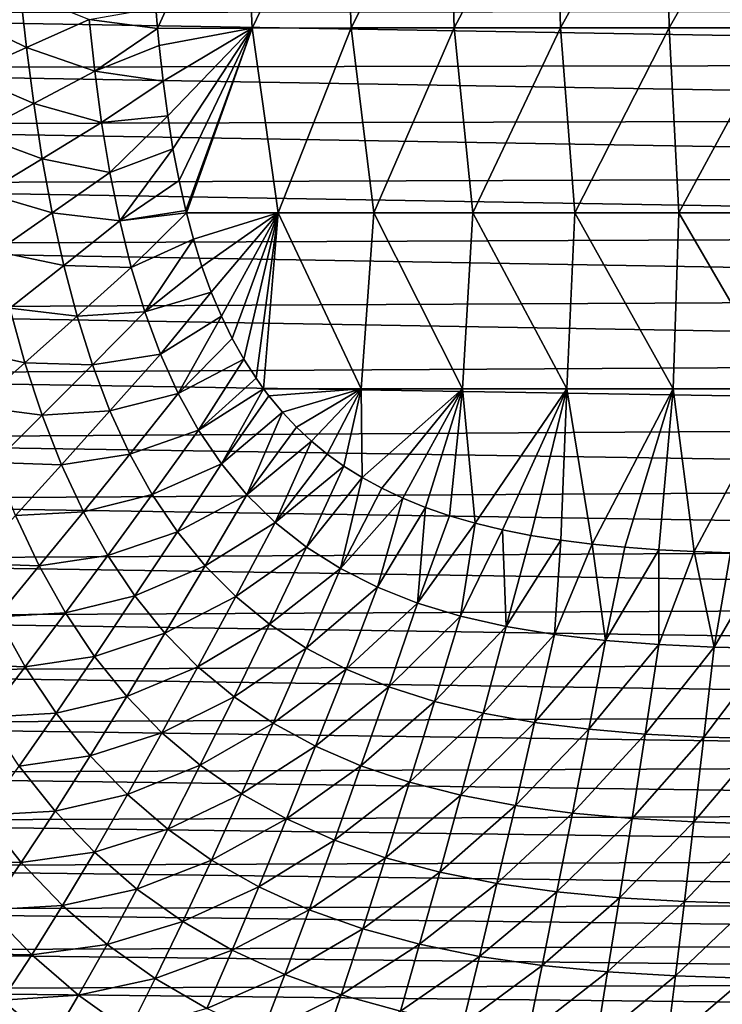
# Model space of a CAD drawing. Header units: metres. Extents: x -36 to 82, y -104 to 104.
# Tile 22 of 245: x -9 to -2, y -99 to -89. Entities that reach past the tile are written whole.
import ezdxf

# ---------------------------------------------------------------- set-up
doc = ezdxf.new("R2010")
doc.units = ezdxf.units.M
doc.layers.add('solid_FIT-SHOWER-153_SW0001', color=7, linetype='CONTINUOUS')

msp = doc.modelspace()

# ---------------------------------------------------------------- linework, layer by layer
at = {"layer": 'solid_FIT-SHOWER-153_SW0001'}
for points in [[(-6.504592, -87.255424, -19.084669), (-7.371117, -89.175621, -18.883823), (-7.388369, -88.967583, -18.894901)], [(-6.417704, -89.172295, -18.977816), (-7.371117, -89.175621, -18.883823), (-6.504592, -87.255424, -19.084669)], [(-6.417704, -89.172295, -18.977816), (-6.504592, -87.255424, -19.084669), (-5.495804, -87.254601, -19.152744)], [(-5.420378, -89.171318, -19.044142), (-6.417704, -89.172295, -18.977816), (-5.495804, -87.254601, -19.152744)], [(-5.420378, -89.171318, -19.044142), (-5.495804, -87.254601, -19.152744), (-4.446367, -87.254059, -19.197615)], [(-4.38388, -89.170677, -19.088018), (-5.420378, -89.171318, -19.044142), (-4.446367, -87.254059, -19.197615)], [(-4.38388, -89.170677, -19.088018), (-4.446367, -87.254059, -19.197615), (-3.362498, -87.253738, -19.224463)], [(-3.314343, -89.170296, -19.114359), (-4.38388, -89.170677, -19.088018), (-3.362498, -87.253738, -19.224463)], [(-3.314343, -89.170296, -19.114359), (-3.362498, -87.253738, -19.224463), (-2.253407, -87.253578, -19.237997)], [(-2.220731, -89.170113, -19.127691), (-3.314343, -89.170296, -19.114359), (-2.253407, -87.253578, -19.237997)], [(-2.220731, -89.170113, -19.127691), (-2.253407, -87.253578, -19.237997), (-1.129204, -87.253525, -19.242771)], [(-1.112723, -89.170052, -19.132441), (-2.220731, -89.170113, -19.127691), (-1.129204, -87.253525, -19.242771)], [(-8.755384, -88.804466, -18.69182), (-8.692733, -89.369087, -18.667627), (-9.374879, -89.035851, -18.538656)], [(-8.061179, -89.086304, -18.795767), (-8.692733, -89.369087, -18.667627), (-8.755384, -88.804466, -18.69182)], [(-14.66811, -89.026657, 16.90811), (14.656495, -89.521271, 16.90811), (14.668789, -88.98735, 16.90811)], [(-14.66811, -89.026657, 16.90811), (-14.655135, -89.574585, 16.90811), (14.656495, -89.521271, 16.90811)], [(-7.388369, -88.967583, -18.894901), (-7.371117, -89.175621, -18.883823), (-8.061179, -89.086304, -18.795767)], [(-8.692733, -89.369087, -18.667627), (-9.297666, -89.638809, -18.516504), (-9.374879, -89.035851, -18.538656)], [(-8.061179, -89.086304, -18.795767), (-8.004195, -89.607918, -18.770924), (-8.692733, -89.369087, -18.667627)], [(-7.371117, -89.175621, -18.883823), (-8.004195, -89.607918, -18.770924), (-8.061179, -89.086304, -18.795767)], [(-7.371117, -89.175621, -18.883823), (-7.355328, -89.346428, -18.874773), (-8.004195, -89.607918, -18.770924)], [(-6.417704, -89.172295, -18.977816), (-7.355328, -89.346428, -18.874773), (-7.371117, -89.175621, -18.883823)], [(-6.417704, -89.172295, -18.977816), (-7.316071, -89.708687, -18.855768), (-7.355328, -89.346428, -18.874773)], [(-6.417704, -89.172295, -18.977816), (-7.269649, -90.056442, -18.837826), (-7.316071, -89.708687, -18.855768)], [(-6.417704, -89.172295, -18.977816), (-7.216439, -90.389191, -18.820902), (-7.269649, -90.056442, -18.837826)], [(-6.417704, -89.172295, -18.977816), (-7.155741, -90.706947, -18.805038), (-7.216439, -90.389191, -18.820902)], [(-6.417704, -89.172295, -18.977816), (-7.086805, -91.010208, -18.790243), (-7.155741, -90.706947, -18.805038)], [(-6.417704, -89.172295, -18.977816), (-7.081188, -91.032883, -18.789148), (-7.086805, -91.010208, -18.790243)], [(-6.157344, -91.031967, -18.870901), (-7.081188, -91.032883, -18.789148), (-6.417704, -89.172295, -18.977816)], [(-6.157344, -91.031967, -18.870901), (-6.417704, -89.172295, -18.977816), (-5.420378, -89.171318, -19.044142)], [(-5.194463, -91.031647, -18.928761), (-6.157344, -91.031967, -18.870901), (-5.420378, -89.171318, -19.044142)], [(-5.194463, -91.031647, -18.928761), (-5.420378, -89.171318, -19.044142), (-4.38388, -89.170677, -19.088018)], [(-4.196947, -91.031441, -18.96714), (-5.194463, -91.031647, -18.928761), (-4.38388, -89.170677, -19.088018)], [(-4.196947, -91.031441, -18.96714), (-4.38388, -89.170677, -19.088018), (-3.314343, -89.170296, -19.114359)], [(-3.170495, -91.031326, -18.990255), (-4.196947, -91.031441, -18.96714), (-3.314343, -89.170296, -19.114359)], [(-3.170495, -91.031326, -18.990255), (-3.314343, -89.170296, -19.114359), (-2.220731, -89.170113, -19.127691)], [(-2.123215, -91.031273, -19.002001), (-3.170495, -91.031326, -18.990255), (-2.220731, -89.170113, -19.127691)], [(-2.123215, -91.031273, -19.002001), (-2.220731, -89.170113, -19.127691), (-1.112723, -89.170052, -19.132441)], [(-1.063565, -91.031265, -19.00622), (-2.123215, -91.031273, -19.002001), (-1.112723, -89.170052, -19.132441)], [(-8.692733, -89.369087, -18.667627), (-8.61953, -89.931892, -18.644068), (-9.297666, -89.638809, -18.516504)], [(-8.004195, -89.607918, -18.770924), (-8.61953, -89.931892, -18.644068), (-8.692733, -89.369087, -18.667627)], [(-7.355328, -89.346428, -18.874773), (-7.316071, -89.708687, -18.855768), (-8.004195, -89.607918, -18.770924)], [(-14.655135, -89.574585, 16.90811), (14.640821, -90.073647, 16.90811), (14.656495, -89.521271, 16.90811)], [(-14.655135, -89.574585, 16.90811), (-14.63834, -90.147858, 16.90811), (14.640821, -90.073647, 16.90811)], [(-8.004195, -89.607918, -18.770924), (-7.935164, -90.122345, -18.746981), (-8.61953, -89.931892, -18.644068)], [(-7.316071, -89.708687, -18.855768), (-7.935164, -90.122345, -18.746981), (-8.004195, -89.607918, -18.770924)], [(-8.61953, -89.931892, -18.644068), (-9.209477, -90.240707, -18.494682), (-9.297666, -89.638809, -18.516504)], [(-7.316071, -89.708687, -18.855768), (-7.269649, -90.056442, -18.837826), (-7.935164, -90.122345, -18.746981)], [(-8.61953, -89.931892, -18.644068), (-8.533887, -90.488098, -18.621273), (-9.209477, -90.240707, -18.494682)], [(-7.935164, -90.122345, -18.746981), (-8.533887, -90.488098, -18.621273), (-8.61953, -89.931892, -18.644068)], [(-14.63834, -90.147858, 16.90811), (14.621258, -90.644646, 16.90811), (14.640821, -90.073647, 16.90811)], [(-7.269649, -90.056442, -18.837826), (-7.852193, -90.625648, -18.72407), (-7.935164, -90.122345, -18.746981)], [(-7.269649, -90.056442, -18.837826), (-7.216439, -90.389191, -18.820902), (-7.852193, -90.625648, -18.72407)], [(-14.63834, -90.147858, 16.90811), (-14.61725, -90.743896, 16.90811), (14.621258, -90.644646, 16.90811)], [(-7.935164, -90.122345, -18.746981), (-7.852193, -90.625648, -18.72407), (-8.533887, -90.488098, -18.621273)], [(-8.533887, -90.488098, -18.621273), (-9.108372, -90.836479, -18.473265), (-9.209477, -90.240707, -18.494682)], [(-7.216439, -90.389191, -18.820902), (-7.753391, -91.113907, -18.702322), (-7.852193, -90.625648, -18.72407)], [(-7.216439, -90.389191, -18.820902), (-7.155741, -90.706947, -18.805038), (-7.753391, -91.113907, -18.702322)], [(-8.533887, -90.488098, -18.621273), (-8.433844, -91.03344, -18.599291), (-9.108372, -90.836479, -18.473265)], [(-7.852193, -90.625648, -18.72407), (-8.433844, -91.03344, -18.599291), (-8.533887, -90.488098, -18.621273)], [(-14.61725, -90.743896, 16.90811), (14.594392, -91.236115, 16.90811), (14.621258, -90.644646, 16.90811)], [(-7.852193, -90.625648, -18.72407), (-7.753391, -91.113907, -18.702322), (-8.433844, -91.03344, -18.599291)], [(-7.155741, -90.706947, -18.805038), (-7.086805, -91.010208, -18.790243), (-7.753391, -91.113907, -18.702322)], [(-14.61725, -90.743896, 16.90811), (-14.588258, -91.358994, 16.90811), (14.594392, -91.236115, 16.90811)], [(-8.433844, -91.03344, -18.599291), (-8.99233, -91.42157, -18.452251), (-9.108372, -90.836479, -18.473265)], [(-7.086805, -91.010208, -18.790243), (-7.081188, -91.032883, -18.789148), (-7.753391, -91.113907, -18.702322)], [(-8.433844, -91.03344, -18.599291), (-8.317435, -91.563698, -18.578169), (-8.99233, -91.42157, -18.452251)], [(-7.753391, -91.113907, -18.702322), (-8.317435, -91.563698, -18.578169), (-8.433844, -91.03344, -18.599291)], [(-7.081188, -91.032883, -18.789148), (-7.636873, -91.58326, -18.681858), (-7.753391, -91.113907, -18.702322)], [(-7.081188, -91.032883, -18.789148), (-7.009799, -91.299263, -18.776438), (-7.636873, -91.58326, -18.681858)], [(-6.157344, -91.031967, -18.870901), (-7.009799, -91.299263, -18.776438), (-7.081188, -91.032883, -18.789148)], [(-6.157344, -91.031967, -18.870901), (-6.924657, -91.572762, -18.763697), (-7.009799, -91.299263, -18.776438)], [(-6.157344, -91.031967, -18.870901), (-6.830943, -91.830246, -18.752062), (-6.924657, -91.572762, -18.763697)], [(-6.157344, -91.031967, -18.870901), (-6.728586, -92.072525, -18.741434), (-6.830943, -91.830246, -18.752062)], [(-6.157344, -91.031967, -18.870901), (-6.619026, -92.298309, -18.731773), (-6.728586, -92.072525, -18.741434)], [(-6.157344, -91.031967, -18.870901), (-6.502775, -92.506561, -18.723141), (-6.619026, -92.298309, -18.731773)], [(-6.157344, -91.031967, -18.870901), (-6.379341, -92.698502, -18.715498), (-6.502775, -92.506561, -18.723141)], [(-6.157344, -91.031967, -18.870901), (-6.30402, -92.80426, -18.711386), (-6.379341, -92.698502, -18.715498)], [(-5.320909, -92.803963, -18.772757), (-6.30402, -92.80426, -18.711386), (-6.157344, -91.031967, -18.870901)], [(-5.320909, -92.803963, -18.772757), (-6.157344, -91.031967, -18.870901), (-5.194463, -91.031647, -18.928761)], [(-4.301494, -92.804726, -18.813316), (-5.320909, -92.803963, -18.772757), (-5.194463, -91.031647, -18.928761)], [(-4.301494, -92.804726, -18.813316), (-5.194463, -91.031647, -18.928761), (-4.196947, -91.031441, -18.96714)], [(-3.250901, -92.805191, -18.837786), (-4.301494, -92.804726, -18.813316), (-4.196947, -91.031441, -18.96714)], [(-3.250901, -92.805191, -18.837786), (-4.196947, -91.031441, -18.96714), (-3.170495, -91.031326, -18.990255)], [(-2.1777, -92.805435, -18.850275), (-3.250901, -92.805191, -18.837786), (-3.170495, -91.031326, -18.990255)], [(-2.1777, -92.805435, -18.850275), (-3.170495, -91.031326, -18.990255), (-2.123215, -91.031273, -19.002001)], [(-1.091022, -92.805527, -18.854813), (-2.1777, -92.805435, -18.850275), (-2.123215, -91.031273, -19.002001)], [(-1.091022, -92.805527, -18.854813), (-2.123215, -91.031273, -19.002001), (-1.063565, -91.031265, -19.00622)], [(-7.753391, -91.113907, -18.702322), (-7.636873, -91.58326, -18.681858), (-8.317435, -91.563698, -18.578169)], [(-14.588258, -91.358994, 16.90811), (14.559767, -91.857986, 16.90811), (14.594392, -91.236115, 16.90811)], [(-7.009799, -91.299263, -18.776438), (-7.500872, -92.030838, -18.662739), (-7.636873, -91.58326, -18.681858)], [(-7.009799, -91.299263, -18.776438), (-6.924657, -91.572762, -18.763697), (-7.500872, -92.030838, -18.662739)], [(-14.588258, -91.358994, 16.90811), (-14.55041, -92.004471, 16.90811), (14.559767, -91.857986, 16.90811)], [(-8.317435, -91.563698, -18.578169), (-8.859332, -91.991463, -18.431641), (-8.99233, -91.42157, -18.452251)], [(-8.317435, -91.563698, -18.578169), (-8.182709, -92.074684, -18.557951), (-8.859332, -91.991463, -18.431641)], [(-7.636873, -91.58326, -18.681858), (-8.182709, -92.074684, -18.557951), (-8.317435, -91.563698, -18.578169)], [(-7.636873, -91.58326, -18.681858), (-7.500872, -92.030838, -18.662739), (-8.182709, -92.074684, -18.557951)], [(-6.924657, -91.572762, -18.763697), (-6.830943, -91.830246, -18.752062), (-7.500872, -92.030838, -18.662739)], [(-14.55041, -92.004471, 16.90811), (14.517839, -92.500343, 16.90811), (14.559767, -91.857986, 16.90811)], [(-6.830943, -91.830246, -18.752062), (-7.343703, -92.454468, -18.644974), (-7.500872, -92.030838, -18.662739)], [(-6.830943, -91.830246, -18.752062), (-6.728586, -92.072525, -18.741434), (-7.343703, -92.454468, -18.644974)], [(-14.55041, -92.004471, 16.90811), (-14.504659, -92.669006, 16.90811), (14.517839, -92.500343, 16.90811)], [(-8.859332, -91.991463, -18.431641), (-8.707369, -92.541672, -18.411427), (-9.372698, -92.395638, -18.258785)], [(-8.182709, -92.074684, -18.557951), (-8.707369, -92.541672, -18.411427), (-8.859332, -91.991463, -18.431641)], [(-8.182709, -92.074684, -18.557951), (-8.02783, -92.563217, -18.538647), (-8.707369, -92.541672, -18.411427)], [(-7.500872, -92.030838, -18.662739), (-8.02783, -92.563217, -18.538647), (-8.182709, -92.074684, -18.557951)], [(-7.500872, -92.030838, -18.662739), (-7.343703, -92.454468, -18.644974), (-8.02783, -92.563217, -18.538647)], [(-6.728586, -92.072525, -18.741434), (-7.163684, -92.851997, -18.628572), (-7.343703, -92.454468, -18.644974)], [(-6.728586, -92.072525, -18.741434), (-6.619026, -92.298309, -18.731773), (-7.163684, -92.851997, -18.628572)], [(-6.619026, -92.298309, -18.731773), (-6.502775, -92.506561, -18.723141), (-7.163684, -92.851997, -18.628572)], [(-8.707369, -92.541672, -18.411427), (-9.20481, -92.982597, -18.237999), (-9.372698, -92.395638, -18.258785)], [(-14.504659, -92.669006, 16.90811), (14.466563, -93.135284, 16.90811), (14.517839, -92.500343, 16.90811)], [(-7.343703, -92.454468, -18.644974), (-7.851056, -93.02681, -18.520229), (-8.02783, -92.563217, -18.538647)], [(-7.343703, -92.454468, -18.644974), (-7.163684, -92.851997, -18.628572), (-7.851056, -93.02681, -18.520229)], [(-8.707369, -92.541672, -18.411427), (-8.534558, -93.068718, -18.391602), (-9.20481, -92.982597, -18.237999)], [(-8.02783, -92.563217, -18.538647), (-8.534558, -93.068718, -18.391602), (-8.707369, -92.541672, -18.411427)], [(-8.02783, -92.563217, -18.538647), (-7.851056, -93.02681, -18.520229), (-8.534558, -93.068718, -18.391602)], [(-6.502775, -92.506561, -18.723141), (-6.959147, -93.221298, -18.613541), (-7.163684, -92.851997, -18.628572)], [(-6.502775, -92.506561, -18.723141), (-6.379341, -92.698502, -18.715498), (-6.959147, -93.221298, -18.613541)], [(-14.504659, -92.669006, 16.90811), (-14.450252, -93.314903, 16.90811), (14.466563, -93.135284, 16.90811)], [(-6.379341, -92.698502, -18.715498), (-6.30402, -92.80426, -18.711386), (-6.959147, -93.221298, -18.613541)], [(-7.163684, -92.851997, -18.628572), (-7.650644, -93.46299, -18.50268), (-7.851056, -93.02681, -18.520229)], [(-7.163684, -92.851997, -18.628572), (-6.959147, -93.221298, -18.613541), (-7.650644, -93.46299, -18.50268)], [(-6.30402, -92.80426, -18.711386), (-6.728739, -93.56105, -18.599873), (-6.959147, -93.221298, -18.613541)], [(-6.30402, -92.80426, -18.711386), (-6.249542, -92.87635, -18.708605), (-6.728739, -93.56105, -18.599873)], [(-6.249542, -92.87635, -18.708605), (-6.114359, -93.039848, -18.702444), (-6.728739, -93.56105, -18.599873)], [(-5.320909, -92.803963, -18.772757), (-6.249542, -92.87635, -18.708605), (-6.30402, -92.80426, -18.711386)], [(-5.320909, -92.803963, -18.772757), (-6.114359, -93.039848, -18.702444), (-6.249542, -92.87635, -18.708605)], [(-5.320909, -92.803963, -18.772757), (-5.972593, -93.189949, -18.697052), (-6.114359, -93.039848, -18.702444)], [(-5.320909, -92.803963, -18.772757), (-5.821836, -93.330521, -18.692205), (-5.972593, -93.189949, -18.697052)], [(-5.320909, -92.803963, -18.772757), (-5.663095, -93.461632, -18.687817), (-5.821836, -93.330521, -18.692205)], [(-5.320909, -92.803963, -18.772757), (-5.494502, -93.583549, -18.683952), (-5.663095, -93.461632, -18.687817)], [(-5.320909, -92.803963, -18.772757), (-5.311503, -93.69841, -18.680571), (-5.494502, -93.583549, -18.683952)], [(-4.301494, -92.804726, -18.813316), (-5.311503, -93.69841, -18.680571), (-5.320909, -92.803963, -18.772757)], [(-4.301494, -92.804726, -18.813316), (-5.114096, -93.80677, -18.677515), (-5.311503, -93.69841, -18.680571)], [(-4.301494, -92.804726, -18.813316), (-4.902288, -93.907463, -18.674835), (-5.114096, -93.80677, -18.677515)], [(-4.301494, -92.804726, -18.813316), (-4.674797, -93.999443, -18.672636), (-4.902288, -93.907463, -18.674835)], [(-4.301494, -92.804726, -18.813316), (-4.431, -94.083199, -18.670811), (-4.674797, -93.999443, -18.672636)], [(-4.301494, -92.804726, -18.813316), (-4.172021, -94.15831, -18.669321), (-4.431, -94.083199, -18.670811)], [(-3.250901, -92.805191, -18.837786), (-4.172021, -94.15831, -18.669321), (-4.301494, -92.804726, -18.813316)], [(-3.250901, -92.805191, -18.837786), (-3.898946, -94.224014, -18.668201), (-4.172021, -94.15831, -18.669321)], [(-3.250901, -92.805191, -18.837786), (-3.611055, -94.280365, -18.667446), (-3.898946, -94.224014, -18.668201)], [(-3.250901, -92.805191, -18.837786), (-3.309135, -94.328278, -18.666914), (-3.611055, -94.280365, -18.667446)], [(-3.250901, -92.805191, -18.837786), (-2.994066, -94.368271, -18.666536), (-3.309135, -94.328278, -18.666914)], [(-2.1777, -92.805435, -18.850275), (-2.994066, -94.368271, -18.666536), (-3.250901, -92.805191, -18.837786)], [(-2.1777, -92.805435, -18.850275), (-2.665503, -94.399925, -18.666397), (-2.994066, -94.368271, -18.666536)], [(-2.1777, -92.805435, -18.850275), (-2.323608, -94.424736, -18.666336), (-2.665503, -94.399925, -18.666397)], [(-2.1777, -92.805435, -18.850275), (-1.96875, -94.443161, -18.666342), (-2.323608, -94.424736, -18.666336)], [(-1.091022, -92.805527, -18.854813), (-1.96875, -94.443161, -18.666342), (-2.1777, -92.805435, -18.850275)], [(-1.091022, -92.805527, -18.854813), (-1.601041, -94.454735, -18.666542), (-1.96875, -94.443161, -18.666342)], [(-8.534558, -93.068718, -18.391602), (-9.015388, -93.545708, -18.21702), (-9.20481, -92.982597, -18.237999)], [(-8.534558, -93.068718, -18.391602), (-8.339108, -93.569839, -18.372141), (-9.015388, -93.545708, -18.21702)], [(-7.851056, -93.02681, -18.520229), (-8.339108, -93.569839, -18.372141), (-8.534558, -93.068718, -18.391602)], [(-7.851056, -93.02681, -18.520229), (-7.650644, -93.46299, -18.50268), (-8.339108, -93.569839, -18.372141)], [(-6.114359, -93.039848, -18.702444), (-6.471427, -93.870758, -18.58754), (-6.728739, -93.56105, -18.599873)], [(-6.114359, -93.039848, -18.702444), (-5.972593, -93.189949, -18.697052), (-6.471427, -93.870758, -18.58754)], [(-14.450252, -93.314903, 16.90811), (14.405179, -93.759682, 16.90811), (14.466563, -93.135284, 16.90811)], [(-5.972593, -93.189949, -18.697052), (-5.821836, -93.330521, -18.692205), (-6.471427, -93.870758, -18.58754)], [(-6.959147, -93.221298, -18.613541), (-7.424866, -93.869324, -18.485975), (-7.650644, -93.46299, -18.50268)], [(-6.959147, -93.221298, -18.613541), (-6.728739, -93.56105, -18.599873), (-7.424866, -93.869324, -18.485975)], [(-14.450252, -93.314903, 16.90811), (-14.387158, -93.931168, 16.90811), (14.405179, -93.759682, 16.90811)], [(-5.821836, -93.330521, -18.692205), (-6.186192, -94.149918, -18.576519), (-6.471427, -93.870758, -18.58754)], [(-5.821836, -93.330521, -18.692205), (-5.663095, -93.461632, -18.687817), (-6.186192, -94.149918, -18.576519)], [(-7.650644, -93.46299, -18.50268), (-8.119233, -94.042259, -18.353027), (-8.339108, -93.569839, -18.372141)], [(-7.650644, -93.46299, -18.50268), (-7.424866, -93.869324, -18.485975), (-8.119233, -94.042259, -18.353027)], [(-5.663095, -93.461632, -18.687817), (-5.494502, -93.583549, -18.683952), (-6.186192, -94.149918, -18.576519)], [(-8.339108, -93.569839, -18.372141), (-8.80259, -94.081932, -18.195869), (-9.015388, -93.545708, -18.21702)], [(-8.339108, -93.569839, -18.372141), (-8.119233, -94.042259, -18.353027), (-8.80259, -94.081932, -18.195869)], [(-6.728739, -93.56105, -18.599873), (-7.172325, -94.244225, -18.470131), (-7.424866, -93.869324, -18.485975)], [(-6.728739, -93.56105, -18.599873), (-6.471427, -93.870758, -18.58754), (-7.172325, -94.244225, -18.470131)], [(-5.494502, -93.583549, -18.683952), (-5.872023, -94.398087, -18.566782), (-6.186192, -94.149918, -18.576519)], [(-5.494502, -93.583549, -18.683952), (-5.311503, -93.69841, -18.680571), (-5.872023, -94.398087, -18.566782)], [(-14.387158, -93.931168, 16.90811), (14.334446, -94.376671, 16.90811), (14.405179, -93.759682, 16.90811)], [(-5.311503, -93.69841, -18.680571), (-5.528358, -94.615402, -18.558289), (-5.872023, -94.398087, -18.566782)], [(-5.311503, -93.69841, -18.680571), (-5.114096, -93.80677, -18.677515), (-5.528358, -94.615402, -18.558289)], [(-7.424866, -93.869324, -18.485975), (-7.873158, -94.483269, -18.334244), (-8.119233, -94.042259, -18.353027)], [(-7.424866, -93.869324, -18.485975), (-7.172325, -94.244225, -18.470131), (-7.873158, -94.483269, -18.334244)], [(-6.471427, -93.870758, -18.58754), (-6.891955, -94.586967, -18.455198), (-7.172325, -94.244225, -18.470131)], [(-6.471427, -93.870758, -18.58754), (-6.186192, -94.149918, -18.576519), (-6.891955, -94.586967, -18.455198)], [(-5.114096, -93.80677, -18.677515), (-4.902288, -93.907463, -18.674835), (-5.528358, -94.615402, -18.558289)], [(-14.387158, -93.931168, 16.90811), (-14.31541, -94.528793, 16.90811), (14.334446, -94.376671, 16.90811)], [(-4.902288, -93.907463, -18.674835), (-5.155253, -94.802895, -18.550985), (-5.528358, -94.615402, -18.558289)], [(-4.902288, -93.907463, -18.674835), (-4.674797, -93.999443, -18.672636), (-5.155253, -94.802895, -18.550985)], [(-8.80259, -94.081932, -18.195869), (-8.564576, -94.588242, -18.174572), (-9.24354, -94.562462, -17.985855)], [(-8.119233, -94.042259, -18.353027), (-8.564576, -94.588242, -18.174572), (-8.80259, -94.081932, -18.195869)], [(-8.119233, -94.042259, -18.353027), (-7.873158, -94.483269, -18.334244), (-8.564576, -94.588242, -18.174572)], [(-4.674797, -93.999443, -18.672636), (-4.752815, -94.961639, -18.544815), (-5.155253, -94.802895, -18.550985)], [(-4.674797, -93.999443, -18.672636), (-4.431, -94.083199, -18.670811), (-4.752815, -94.961639, -18.544815)], [(-4.431, -94.083199, -18.670811), (-4.172021, -94.15831, -18.669321), (-4.752815, -94.961639, -18.544815)], [(-6.186192, -94.149918, -18.576519), (-6.582705, -94.896835, -18.441233), (-6.891955, -94.586967, -18.455198)], [(-6.186192, -94.149918, -18.576519), (-5.872023, -94.398087, -18.566782), (-6.582705, -94.896835, -18.441233)], [(-4.172021, -94.15831, -18.669321), (-4.321149, -95.09272, -18.539721), (-4.752815, -94.961639, -18.544815)], [(-4.172021, -94.15831, -18.669321), (-3.898946, -94.224014, -18.668201), (-4.321149, -95.09272, -18.539721)], [(-7.172325, -94.244225, -18.470131), (-7.599447, -94.891045, -18.315849), (-7.873158, -94.483269, -18.334244)], [(-7.172325, -94.244225, -18.470131), (-6.891955, -94.586967, -18.455198), (-7.599447, -94.891045, -18.315849)], [(-3.898946, -94.224014, -18.668201), (-3.860863, -95.197685, -18.535633), (-4.321149, -95.09272, -18.539721)], [(-3.898946, -94.224014, -18.668201), (-3.611055, -94.280365, -18.667446), (-3.860863, -95.197685, -18.535633)], [(-3.611055, -94.280365, -18.667446), (-3.309135, -94.328278, -18.666914), (-3.860863, -95.197685, -18.535633)], [(-14.31541, -94.528793, 16.90811), (14.254598, -94.967766, 16.90811), (14.334446, -94.376671, 16.90811)], [(-3.309135, -94.328278, -18.666914), (-3.373529, -95.278961, -18.532459), (-3.860863, -95.197685, -18.535633)], [(-3.309135, -94.328278, -18.666914), (-2.994066, -94.368271, -18.666536), (-3.373529, -95.278961, -18.532459)], [(-2.994066, -94.368271, -18.666536), (-2.860832, -95.339066, -18.530102), (-3.373529, -95.278961, -18.532459)], [(-2.994066, -94.368271, -18.666536), (-2.665503, -94.399925, -18.666397), (-2.860832, -95.339066, -18.530102)], [(-7.873158, -94.483269, -18.334244), (-8.299523, -95.061676, -18.153156), (-8.564576, -94.588242, -18.174572)], [(-7.873158, -94.483269, -18.334244), (-7.599447, -94.891045, -18.315849), (-8.299523, -95.061676, -18.153156)], [(-5.872023, -94.398087, -18.566782), (-6.243533, -95.173164, -18.428289), (-6.582705, -94.896835, -18.441233)], [(-5.872023, -94.398087, -18.566782), (-5.528358, -94.615402, -18.558289), (-6.243533, -95.173164, -18.428289)], [(-2.665503, -94.399925, -18.666397), (-2.323608, -94.424736, -18.666336), (-2.860832, -95.339066, -18.530102)], [(-2.323608, -94.424736, -18.666336), (-2.324459, -95.380531, -18.528463), (-2.860832, -95.339066, -18.530102)], [(-2.323608, -94.424736, -18.666336), (-1.96875, -94.443161, -18.666342), (-2.324459, -95.380531, -18.528463)], [(-1.96875, -94.443161, -18.666342), (-1.766579, -95.406197, -18.527435), (-2.324459, -95.380531, -18.528463)], [(-1.96875, -94.443161, -18.666342), (-1.601041, -94.454735, -18.666542), (-1.766579, -95.406197, -18.527435)], [(-1.601041, -94.454735, -18.666542), (-1.220097, -94.462563, -18.66662), (-1.766579, -95.406197, -18.527435)], [(-1.220097, -94.462563, -18.66662), (-1.190708, -95.419762, -18.52688), (-1.766579, -95.406197, -18.527435)], [(-14.31541, -94.528793, 16.90811), (-14.234336, -95.103043, 16.90811), (14.254598, -94.967766, 16.90811)], [(-8.564576, -94.588242, -18.174572), (-8.988496, -95.100334, -17.96183), (-9.24354, -94.562462, -17.985855)], [(-8.564576, -94.588242, -18.174572), (-8.299523, -95.061676, -18.153156), (-8.988496, -95.100334, -17.96183)], [(-6.891955, -94.586967, -18.455198), (-7.297007, -95.264641, -18.297983), (-7.599447, -94.891045, -18.315849)], [(-6.891955, -94.586967, -18.455198), (-6.582705, -94.896835, -18.441233), (-7.297007, -95.264641, -18.297983)], [(-5.528358, -94.615402, -18.558289), (-5.87386, -95.415947, -18.416424), (-6.243533, -95.173164, -18.428289)], [(-5.528358, -94.615402, -18.558289), (-5.155253, -94.802895, -18.550985), (-5.87386, -95.415947, -18.416424)], [(-5.155253, -94.802895, -18.550985), (-5.47375, -95.626137, -18.405701), (-5.87386, -95.415947, -18.416424)], [(-5.155253, -94.802895, -18.550985), (-4.752815, -94.961639, -18.544815), (-5.47375, -95.626137, -18.405701)], [(-14.234336, -95.103043, 16.90811), (14.165971, -95.525948, 16.90811), (14.254598, -94.967766, 16.90811)], [(-7.599447, -94.891045, -18.315849), (-8.005958, -95.500168, -18.13175), (-8.299523, -95.061676, -18.153156)], [(-7.599447, -94.891045, -18.315849), (-7.297007, -95.264641, -18.297983), (-8.005958, -95.500168, -18.13175)], [(-6.582705, -94.896835, -18.441233), (-6.964755, -95.60318, -18.28079), (-7.297007, -95.264641, -18.297983)], [(-6.582705, -94.896835, -18.441233), (-6.243533, -95.173164, -18.428289), (-6.964755, -95.60318, -18.28079)], [(-4.752815, -94.961639, -18.544815), (-5.043313, -95.804764, -18.396181), (-5.47375, -95.626137, -18.405701)], [(-4.752815, -94.961639, -18.544815), (-4.321149, -95.09272, -18.539721), (-5.043313, -95.804764, -18.396181)], [(-8.299523, -95.061676, -18.153156), (-8.705536, -95.603943, -17.937319), (-8.988496, -95.100334, -17.96183)], [(-8.299523, -95.061676, -18.153156), (-8.005958, -95.500168, -18.13175), (-8.705536, -95.603943, -17.937319)], [(-14.234336, -95.103043, 16.90811), (-14.143931, -95.652153, 16.90811), (14.165971, -95.525948, 16.90811)], [(-8.988496, -95.100334, -17.96183), (-8.705536, -95.603943, -17.937319), (-9.396708, -95.578537, -17.708858)], [(-6.243533, -95.173164, -18.428289), (-6.601622, -95.905769, -18.26441), (-6.964755, -95.60318, -18.28079)], [(-6.243533, -95.173164, -18.428289), (-5.87386, -95.415947, -18.416424), (-6.601622, -95.905769, -18.26441)], [(-4.321149, -95.09272, -18.539721), (-4.582663, -95.95285, -18.38793), (-5.043313, -95.804764, -18.396181)], [(-4.321149, -95.09272, -18.539721), (-3.860863, -95.197685, -18.535633), (-4.582663, -95.95285, -18.38793)], [(-7.297007, -95.264641, -18.297983), (-7.682755, -95.902611, -18.110582), (-8.005958, -95.500168, -18.13175)], [(-7.297007, -95.264641, -18.297983), (-6.964755, -95.60318, -18.28079), (-7.682755, -95.902611, -18.110582)], [(-3.860863, -95.197685, -18.535633), (-4.092428, -96.071953, -18.380978), (-4.582663, -95.95285, -18.38793)], [(-3.860863, -95.197685, -18.535633), (-3.373529, -95.278961, -18.532459), (-4.092428, -96.071953, -18.380978)], [(-3.373529, -95.278961, -18.532459), (-3.574232, -96.164635, -18.375296), (-4.092428, -96.071953, -18.380978)], [(-3.373529, -95.278961, -18.532459), (-2.860832, -95.339066, -18.530102), (-3.574232, -96.164635, -18.375296)], [(-2.860832, -95.339066, -18.530102), (-3.029814, -96.233597, -18.370852), (-3.574232, -96.164635, -18.375296)], [(-2.860832, -95.339066, -18.530102), (-2.324459, -95.380531, -18.528463), (-3.029814, -96.233597, -18.370852)], [(-5.87386, -95.415947, -18.416424), (-6.207012, -96.172295, -18.248997), (-6.601622, -95.905769, -18.26441)], [(-5.87386, -95.415947, -18.416424), (-5.47375, -95.626137, -18.405701), (-6.207012, -96.172295, -18.248997)], [(-2.324459, -95.380531, -18.528463), (-2.460911, -96.281509, -18.367609), (-3.029814, -96.233597, -18.370852)], [(-2.324459, -95.380531, -18.528463), (-1.766579, -95.406197, -18.527435), (-2.460911, -96.281509, -18.367609)], [(-1.766579, -95.406197, -18.527435), (-1.869763, -96.311447, -18.365484), (-2.460911, -96.281509, -18.367609)], [(-1.766579, -95.406197, -18.527435), (-1.190708, -95.419762, -18.52688), (-1.869763, -96.311447, -18.365484)], [(-1.190708, -95.419762, -18.52688), (-1.259988, -96.327522, -18.364262), (-1.869763, -96.311447, -18.365484)], [(-14.143931, -95.652153, 16.90811), (14.068228, -96.058243, 16.90811), (14.165971, -95.525948, 16.90811)], [(-8.005958, -95.500168, -18.13175), (-8.393158, -96.07103, -17.91254), (-8.705536, -95.603943, -17.937319)], [(-8.005958, -95.500168, -18.13175), (-7.682755, -95.902611, -18.110582), (-8.393158, -96.07103, -17.91254)], [(-14.143931, -95.652153, 16.90811), (-14.044203, -96.177879, 16.90811), (14.068228, -96.058243, 16.90811)], [(-8.705536, -95.603943, -17.937319), (-9.096254, -96.110039, -17.681063), (-9.396708, -95.578537, -17.708858)], [(-8.705536, -95.603943, -17.937319), (-8.393158, -96.07103, -17.91254), (-9.096254, -96.110039, -17.681063)], [(-6.964755, -95.60318, -18.28079), (-7.328807, -96.267921, -18.089886), (-7.682755, -95.902611, -18.110582)], [(-6.964755, -95.60318, -18.28079), (-6.601622, -95.905769, -18.26441), (-7.328807, -96.267921, -18.089886)], [(-5.47375, -95.626137, -18.405701), (-5.78099, -96.403648, -18.234726), (-6.207012, -96.172295, -18.248997)], [(-5.47375, -95.626137, -18.405701), (-5.043313, -95.804764, -18.396181), (-5.78099, -96.403648, -18.234726)], [(-5.043313, -95.804764, -18.396181), (-5.323667, -96.600807, -18.221767), (-5.78099, -96.403648, -18.234726)], [(-5.043313, -95.804764, -18.396181), (-4.582663, -95.95285, -18.38793), (-5.323667, -96.600807, -18.221767)], [(-7.682755, -95.902611, -18.110582), (-8.050221, -96.500305, -17.887812), (-8.393158, -96.07103, -17.91254)], [(-7.682755, -95.902611, -18.110582), (-7.328807, -96.267921, -18.089886), (-8.050221, -96.500305, -17.887812)], [(-6.601622, -95.905769, -18.26441), (-6.943018, -96.595047, -18.069895), (-7.328807, -96.267921, -18.089886)], [(-6.601622, -95.905769, -18.26441), (-6.207012, -96.172295, -18.248997), (-6.943018, -96.595047, -18.069895)], [(-4.582663, -95.95285, -18.38793), (-4.83516, -96.764755, -18.210299), (-5.323667, -96.600807, -18.221767)], [(-4.582663, -95.95285, -18.38793), (-4.092428, -96.071953, -18.380978), (-4.83516, -96.764755, -18.210299)], [(-14.044203, -96.177879, 16.90811), (13.960592, -96.567223, 16.90811), (14.068228, -96.058243, 16.90811)], [(-8.393158, -96.07103, -17.91254), (-8.765442, -96.603539, -17.652802), (-9.096254, -96.110039, -17.681063)], [(-8.393158, -96.07103, -17.91254), (-8.050221, -96.500305, -17.887812), (-8.765442, -96.603539, -17.652802)], [(-4.092428, -96.071953, -18.380978), (-4.316114, -96.897064, -18.200439), (-4.83516, -96.764755, -18.210299)], [(-4.092428, -96.071953, -18.380978), (-3.574232, -96.164635, -18.375296), (-4.316114, -96.897064, -18.200439)], [(-3.574232, -96.164635, -18.375296), (-3.768198, -97.000435, -18.192221), (-4.316114, -96.897064, -18.200439)], [(-3.574232, -96.164635, -18.375296), (-3.029814, -96.233597, -18.370852), (-3.768198, -97.000435, -18.192221)], [(-14.044203, -96.177879, 16.90811), (-13.934509, -96.680786, 16.90811), (13.960592, -96.567223, 16.90811)], [(-7.328807, -96.267921, -18.089886), (-7.675603, -96.890526, -17.863457), (-8.050221, -96.500305, -17.887812)], [(-7.328807, -96.267921, -18.089886), (-6.943018, -96.595047, -18.069895), (-7.675603, -96.890526, -17.863457)], [(-6.207012, -96.172295, -18.248997), (-6.524777, -96.883736, -18.050858), (-6.943018, -96.595047, -18.069895)], [(-6.207012, -96.172295, -18.248997), (-5.78099, -96.403648, -18.234726), (-6.524777, -96.883736, -18.050858)], [(-3.029814, -96.233597, -18.370852), (-3.193197, -97.077698, -18.185663), (-3.768198, -97.000435, -18.192221)], [(-3.029814, -96.233597, -18.370852), (-2.460911, -96.281509, -18.367609), (-3.193197, -97.077698, -18.185663)], [(-2.460911, -96.281509, -18.367609), (-2.592901, -97.131699, -18.18078), (-3.193197, -97.077698, -18.185663)], [(-2.460911, -96.281509, -18.367609), (-1.869763, -96.311447, -18.365484), (-2.592901, -97.131699, -18.18078)], [(-1.869763, -96.311447, -18.365484), (-1.969611, -97.16571, -18.177515), (-2.592901, -97.131699, -18.18078)], [(-1.869763, -96.311447, -18.365484), (-1.259988, -96.327522, -18.364262), (-1.969611, -97.16571, -18.177515)], [(-1.259988, -96.327522, -18.364262), (-1.32705, -97.184212, -18.175579), (-1.969611, -97.16571, -18.177515)], [(-5.78099, -96.403648, -18.234726), (-6.074154, -97.134819, -18.033035), (-6.524777, -96.883736, -18.050858)], [(-5.78099, -96.403648, -18.234726), (-5.323667, -96.600807, -18.221767), (-6.074154, -97.134819, -18.033035)], [(-8.050221, -96.500305, -17.887812), (-8.403144, -97.057571, -17.624489), (-8.765442, -96.603539, -17.652802)], [(-8.050221, -96.500305, -17.887812), (-7.675603, -96.890526, -17.863457), (-8.403144, -97.057571, -17.624489)], [(-13.934509, -96.680786, 16.90811), (13.842808, -97.053741, 16.90811), (13.960592, -96.567223, 16.90811)], [(-8.765442, -96.603539, -17.652802), (-8.403144, -97.057571, -17.624489), (-9.125969, -97.097923, -17.347092)], [(-6.943018, -96.595047, -18.069895), (-7.268189, -97.240456, -17.839806), (-7.675603, -96.890526, -17.863457)], [(-6.943018, -96.595047, -18.069895), (-6.524777, -96.883736, -18.050858), (-7.268189, -97.240456, -17.839806)], [(-5.323667, -96.600807, -18.221767), (-5.591267, -97.349243, -18.016697), (-6.074154, -97.134819, -18.033035)], [(-5.323667, -96.600807, -18.221767), (-4.83516, -96.764755, -18.210299), (-5.591267, -97.349243, -18.016697)], [(-13.934509, -96.680786, 16.90811), (-13.814584, -97.161217, 16.90811), (13.842808, -97.053741, 16.90811)], [(-4.83516, -96.764755, -18.210299), (-5.07624, -97.527939, -18.002106), (-5.591267, -97.349243, -18.016697)], [(-4.83516, -96.764755, -18.210299), (-4.316114, -96.897064, -18.200439), (-5.07624, -97.527939, -18.002106)], [(-7.675603, -96.890526, -17.863457), (-8.008249, -97.470741, -17.596535), (-8.403144, -97.057571, -17.624489)], [(-7.675603, -96.890526, -17.863457), (-7.268189, -97.240456, -17.839806), (-8.008249, -97.470741, -17.596535)], [(-6.524777, -96.883736, -18.050858), (-6.82737, -97.549713, -17.817183), (-7.268189, -97.240456, -17.839806)], [(-6.524777, -96.883736, -18.050858), (-6.074154, -97.134819, -18.033035), (-6.82737, -97.549713, -17.817183)], [(-4.316114, -96.897064, -18.200439), (-4.529737, -97.672485, -17.98946), (-5.07624, -97.527939, -18.002106)], [(-4.316114, -96.897064, -18.200439), (-3.768198, -97.000435, -18.192221), (-4.529737, -97.672485, -17.98946)], [(-13.814584, -97.161217, 16.90811), (13.71513, -97.516945, 16.90811), (13.842808, -97.053741, 16.90811)], [(-8.403144, -97.057571, -17.624489), (-8.744271, -97.574577, -17.315447), (-9.125969, -97.097923, -17.347092)], [(-8.403144, -97.057571, -17.624489), (-8.008249, -97.470741, -17.596535), (-8.744271, -97.574577, -17.315447)], [(-3.768198, -97.000435, -18.192221), (-3.953474, -97.785721, -17.978832), (-4.529737, -97.672485, -17.98946)], [(-3.768198, -97.000435, -18.192221), (-3.193197, -97.077698, -18.185663), (-3.953474, -97.785721, -17.978832)], [(-9.125969, -97.097923, -17.347092), (-8.744271, -97.574577, -17.315447), (-9.474998, -97.554657, -16.990004)], [(-6.074154, -97.134819, -18.033035), (-6.353231, -97.819099, -17.795927), (-6.82737, -97.549713, -17.817183)], [(-6.074154, -97.134819, -18.033035), (-5.591267, -97.349243, -18.016697), (-6.353231, -97.819099, -17.795927)], [(-3.193197, -97.077698, -18.185663), (-3.34929, -97.870613, -17.970276), (-3.953474, -97.785721, -17.978832)], [(-3.193197, -97.077698, -18.185663), (-2.592901, -97.131699, -18.18078), (-3.34929, -97.870613, -17.970276)], [(-2.592901, -97.131699, -18.18078), (-2.719022, -97.930161, -17.963848), (-3.34929, -97.870613, -17.970276)], [(-2.592901, -97.131699, -18.18078), (-1.969611, -97.16571, -18.177515), (-2.719022, -97.930161, -17.963848)], [(-13.814584, -97.161217, 16.90811), (-13.684693, -97.61882, 16.90811), (13.71513, -97.516945, 16.90811)], [(-7.268189, -97.240456, -17.839806), (-7.579659, -97.841652, -17.569355), (-8.008249, -97.470741, -17.596535)], [(-7.268189, -97.240456, -17.839806), (-6.82737, -97.549713, -17.817183), (-7.579659, -97.841652, -17.569355)], [(-1.969611, -97.16571, -18.177515), (-2.065036, -97.967827, -17.959499), (-2.719022, -97.930161, -17.963848)], [(-1.969611, -97.16571, -18.177515), (-1.32705, -97.184212, -18.175579), (-2.065036, -97.967827, -17.959499)], [(-1.32705, -97.184212, -18.175579), (-1.391152, -97.988449, -17.956882), (-2.065036, -97.967827, -17.959499)], [(-5.591267, -97.349243, -18.016697), (-5.845909, -98.049492, -17.776379), (-6.353231, -97.819099, -17.795927)], [(-5.591267, -97.349243, -18.016697), (-5.07624, -97.527939, -18.002106), (-5.845909, -98.049492, -17.776379)], [(-13.684693, -97.61882, 16.90811), (13.577551, -97.956871, 16.90811), (13.71513, -97.516945, 16.90811)], [(-8.744271, -97.574577, -17.315447), (-9.073921, -98.051773, -16.955551), (-9.474998, -97.554657, -16.990004)], [(-8.008249, -97.470741, -17.596535), (-8.3291, -98.008667, -17.284195), (-8.744271, -97.574577, -17.315447)], [(-8.008249, -97.470741, -17.596535), (-7.579659, -97.841652, -17.569355), (-8.3291, -98.008667, -17.284195)], [(-6.82737, -97.549713, -17.817183), (-7.116782, -98.169815, -17.54335), (-7.579659, -97.841652, -17.569355)], [(-6.82737, -97.549713, -17.817183), (-6.353231, -97.819099, -17.795927), (-7.116782, -98.169815, -17.54335)], [(-5.07624, -97.527939, -18.002106), (-5.305546, -98.241783, -17.758871), (-5.845909, -98.049492, -17.776379)], [(-5.07624, -97.527939, -18.002106), (-4.529737, -97.672485, -17.98946), (-5.305546, -98.241783, -17.758871)], [(-13.684693, -97.61882, 16.90811), (-13.544987, -98.053146, 16.90811), (13.577551, -97.956871, 16.90811)], [(-8.744271, -97.574577, -17.315447), (-8.3291, -98.008667, -17.284195), (-9.073921, -98.051773, -16.955551)], [(-4.529737, -97.672485, -17.98946), (-4.732835, -98.397552, -17.743662), (-5.305546, -98.241783, -17.758871)], [(-4.529737, -97.672485, -17.98946), (-3.953474, -97.785721, -17.978832), (-4.732835, -98.397552, -17.743662)], [(-7.579659, -97.841652, -17.569355), (-7.879405, -98.398666, -17.253832), (-8.3291, -98.008667, -17.284195)], [(-7.579659, -97.841652, -17.569355), (-7.116782, -98.169815, -17.54335), (-7.879405, -98.398666, -17.253832)], [(-6.353231, -97.819099, -17.795927), (-6.619739, -98.455971, -17.518917), (-7.116782, -98.169815, -17.54335)], [(-6.353231, -97.819099, -17.795927), (-5.845909, -98.049492, -17.776379), (-6.619739, -98.455971, -17.518917)], [(-3.953474, -97.785721, -17.978832), (-4.129544, -98.519775, -17.730841), (-4.732835, -98.397552, -17.743662)], [(-3.953474, -97.785721, -17.978832), (-3.34929, -97.870613, -17.970276), (-4.129544, -98.519775, -17.730841)], [(-3.34929, -97.870613, -17.970276), (-3.497561, -98.611565, -17.72049), (-4.129544, -98.519775, -17.730841)], [(-3.34929, -97.870613, -17.970276), (-2.719022, -97.930161, -17.963848), (-3.497561, -98.611565, -17.72049)], [(-2.719022, -97.930161, -17.963848), (-2.838779, -98.676041, -17.712679), (-3.497561, -98.611565, -17.72049)], [(-2.719022, -97.930161, -17.963848), (-2.065036, -97.967827, -17.959499), (-2.838779, -98.676041, -17.712679)], [(-13.544987, -98.053146, 16.90811), (13.429631, -98.373611, 16.90811), (13.577551, -97.956871, 16.90811)], [(-9.073921, -98.051773, -16.955551), (-8.63852, -98.504738, -16.921547), (-9.391678, -98.489708, -16.539795)], [(-8.3291, -98.008667, -17.284195), (-8.63852, -98.504738, -16.921547), (-9.073921, -98.051773, -16.955551)], [(-8.3291, -98.008667, -17.284195), (-7.879405, -98.398666, -17.253832), (-8.63852, -98.504738, -16.921547)], [(-5.845909, -98.049492, -17.776379), (-6.088701, -98.700958, -17.496443), (-6.619739, -98.455971, -17.518917)], [(-5.845909, -98.049492, -17.776379), (-5.305546, -98.241783, -17.758871), (-6.088701, -98.700958, -17.496443)], [(-2.065036, -97.967827, -17.959499), (-2.155622, -98.716873, -17.707361), (-2.838779, -98.676041, -17.712679)], [(-2.065036, -97.967827, -17.959499), (-1.391152, -97.988449, -17.956882), (-2.155622, -98.716873, -17.707361)], [(-1.391152, -97.988449, -17.956882), (-1.451998, -98.739265, -17.704132), (-2.155622, -98.716873, -17.707361)], [(-13.544987, -98.053146, 16.90811), (-13.395063, -98.464096, 16.90811), (13.429631, -98.373611, 16.90811)], [(-7.116782, -98.169815, -17.54335), (-7.394651, -98.743973, -17.224825), (-7.879405, -98.398666, -17.253832)], [(-7.116782, -98.169815, -17.54335), (-6.619739, -98.455971, -17.518917), (-7.394651, -98.743973, -17.224825)], [(-5.305546, -98.241783, -17.758871), (-5.523843, -98.905624, -17.47632), (-6.088701, -98.700958, -17.496443)], [(-5.305546, -98.241783, -17.758871), (-4.732835, -98.397552, -17.743662), (-5.523843, -98.905624, -17.47632)], [(-13.395063, -98.464096, 16.90811), (13.271811, -98.767059, 16.90811), (13.429631, -98.373611, 16.90811)], [(-7.879405, -98.398666, -17.253832), (-8.167832, -98.911903, -16.888552), (-8.63852, -98.504738, -16.921547)], [(-7.879405, -98.398666, -17.253832), (-7.394651, -98.743973, -17.224825), (-8.167832, -98.911903, -16.888552)], [(-4.732835, -98.397552, -17.743662), (-4.925898, -99.071579, -17.458841), (-5.523843, -98.905624, -17.47632)], [(-4.732835, -98.397552, -17.743662), (-4.129544, -98.519775, -17.730841), (-4.925898, -99.071579, -17.458841)], [(-13.395063, -98.464096, 16.90811), (-13.235323, -98.851761, 16.90811), (13.271811, -98.767059, 16.90811)], [(-8.63852, -98.504738, -16.921547), (-8.936273, -98.959518, -16.503794), (-9.391678, -98.489708, -16.539795)], [(-8.63852, -98.504738, -16.921547), (-8.167832, -98.911903, -16.888552), (-8.936273, -98.959518, -16.503794)], [(-6.619739, -98.455971, -17.518917), (-6.875007, -99.045311, -17.197605), (-7.394651, -98.743973, -17.224825)], [(-6.619739, -98.455971, -17.518917), (-6.088701, -98.700958, -17.496443), (-6.875007, -99.045311, -17.197605)], [(-4.129544, -98.519775, -17.730841), (-4.296682, -99.201897, -17.444107), (-4.925898, -99.071579, -17.458841)], [(-4.129544, -98.519775, -17.730841), (-3.497561, -98.611565, -17.72049), (-4.296682, -99.201897, -17.444107)], [(-3.497561, -98.611565, -17.72049), (-3.638135, -99.299835, -17.432203), (-4.296682, -99.201897, -17.444107)], [(-3.497561, -98.611565, -17.72049), (-2.838779, -98.676041, -17.712679), (-3.638135, -99.299835, -17.432203)], [(-7.394651, -98.743973, -17.224825), (-7.661399, -99.272598, -16.857088), (-8.167832, -98.911903, -16.888552)], [(-7.394651, -98.743973, -17.224825), (-6.875007, -99.045311, -17.197605), (-7.661399, -99.272598, -16.857088)], [(-6.088701, -98.700958, -17.496443), (-6.320696, -99.303474, -17.172604), (-6.875007, -99.045311, -17.197605)], [(-6.088701, -98.700958, -17.496443), (-5.523843, -98.905624, -17.47632), (-6.320696, -99.303474, -17.172604)], [(-2.838779, -98.676041, -17.712679), (-2.952197, -99.368645, -17.423208), (-3.638135, -99.299835, -17.432203)], [(-2.838779, -98.676041, -17.712679), (-2.155622, -98.716873, -17.707361), (-2.952197, -99.368645, -17.423208)], [(-2.155622, -98.716873, -17.707361), (-2.241346, -99.412201, -17.417063), (-2.952197, -99.368645, -17.423208)], [(-2.155622, -98.716873, -17.707361), (-1.451998, -98.739265, -17.704132), (-2.241346, -99.412201, -17.417063)], [(-1.451998, -98.739265, -17.704132), (-1.509547, -99.436066, -17.413317), (-2.241346, -99.412201, -17.417063)], [(-13.235323, -98.851761, 16.90811), (13.105403, -99.136932, 16.90811), (13.271811, -98.767059, 16.90811)], [(-13.235323, -98.851761, 16.90811), (-13.067122, -99.215973, 16.90811), (13.105403, -99.136932, 16.90811)], [(-8.167832, -98.911903, -16.888552), (-8.444854, -99.381943, -16.468899), (-8.936273, -98.959518, -16.503794)], [(-8.167832, -98.911903, -16.888552), (-7.661399, -99.272598, -16.857088), (-8.444854, -99.381943, -16.468899)], [(-5.523843, -98.905624, -17.47632), (-5.731948, -99.519272, -17.150246), (-6.320696, -99.303474, -17.172604)], [(-5.523843, -98.905624, -17.47632), (-4.925898, -99.071579, -17.458841), (-5.731948, -99.519272, -17.150246)], [(-8.936273, -98.959518, -16.503794), (-8.444854, -99.381943, -16.468899), (-9.220566, -99.373947, -16.026436)]]:
    msp.add_3dface(points, dxfattribs=at)

doc.saveas('drawing.dxf')
